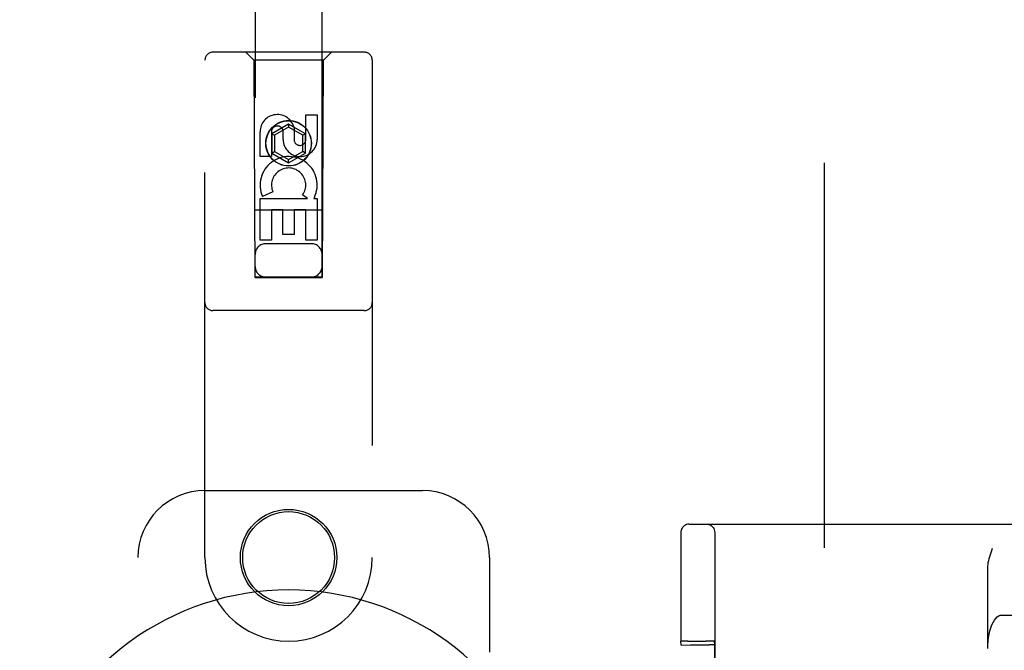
# Model space of a CAD drawing. Header units: inches. Extents: x 0 to 262, y 0 to 169.
# Tile 13 of 83: x 75.5 to 79.17, y 87.85 to 90.21. Entities that reach past the tile are written whole.
import ezdxf

# ---------------------------------------------------------------- set-up
doc = ezdxf.new("R2010")
doc.units = ezdxf.units.IN
doc.header["$LTSCALE"] = 14.384615
doc.header["$MEASUREMENT"] = 0
doc.linetypes.add('HIDDEN', pattern=[0.2, 0.1, -0.1])
doc.layers.add('DEFAULT_2', color=8, linetype='HIDDEN')
doc.layers.add('SECONDARY_LH_DOOR_ASSEMBLY', color=7, linetype='CONTINUOUS')

msp = doc.modelspace()

# ---------------------------------------------------------------- linework, layer by layer
at = {"layer": 'DEFAULT_2', "color": 8, "linetype": 'HIDDEN'}
for p, q in [((78.5024, 56.5889), (78.5024, 117.5589)), ((77.998, 88.3239), (79.3829, 88.3239)), ((78.0932, 88.2929), (78.0932, 85.6049)), ((77.9668, 88.2815), (77.9667, 88.2517)), ((77.9669, 88.2879), (77.9668, 88.2815)), ((77.967, 88.292), (77.9669, 88.2903)), ((77.9669, 88.2903), (77.9669, 88.2879)), ((77.9667, 88.2517), (77.9662, 87.8859)), ((79.1125, 87.8589), (79.1125, 88.1604)), ((79.165, 87.9839), (80.0308, 87.9839)), ((77.9679, 87.872), (77.9662, 87.8859)), ((77.9679, 87.872), (78.0027, 87.8733)), ((77.9679, 86.0258), (77.9679, 87.872)), ((77.9831, 87.8863), (77.9752, 87.8862)), ((77.9922, 87.8864), (77.9831, 87.8863)), ((77.9922, 87.8864), (78.0601, 87.8864)), ((78.0027, 86.0245), (78.0027, 87.8733)), ((78.0027, 87.8733), (78.0727, 87.8733)), ((78.0696, 87.8864), (78.0601, 87.8864)), ((78.0912, 87.8859), (78.0927, 87.873)), ((78.0927, 87.873), (78.0927, 86.0248))]:
    msp.add_line(p, q, dxfattribs=at)
for points in [[(77.998, 88.3239), (77.9925, 88.3234), (77.9875, 88.3221), (77.9835, 88.3203), (77.9798, 88.318), (77.9762, 88.3149), (77.9731, 88.3114), (77.971, 88.3081), (77.9694, 88.3049), (77.9682, 88.3014), (77.9675, 88.2984), (77.9672, 88.2966), (77.9671, 88.2954), (77.9671, 88.2946), (77.967, 88.2941), (77.967, 88.2937), (77.967, 88.2933), (77.967, 88.2929), (77.967, 88.292)], [(78.0622, 88.3239), (78.067, 88.3235), (78.0717, 88.3224), (78.0762, 88.3205), (78.0804, 88.318), (78.0841, 88.3148), (78.0872, 88.3111), (78.0898, 88.307), (78.0916, 88.3025), (78.0928, 88.2977), (78.0932, 88.2929)], [(79.1125, 88.1604), (79.1127, 88.1669), (79.1134, 88.1736), (79.1144, 88.1805), (79.1159, 88.1875), (79.1177, 88.1948), (79.1198, 88.2022), (79.1222, 88.2099), (79.1248, 88.2177), (79.1276, 88.2257), (79.1306, 88.2339)], [(79.1125, 87.8589), (79.1128, 87.873), (79.1138, 87.8867), (79.1154, 87.9002), (79.1177, 87.9131), (79.1205, 87.9254), (79.1239, 87.9368), (79.1279, 87.9473), (79.1323, 87.9566), (79.1371, 87.9647), (79.1422, 87.9715), (79.1477, 87.9769), (79.1533, 87.9808), (79.1591, 87.9831), (79.165, 87.9839)], [(77.9752, 87.8862), (77.9721, 87.8862), (77.9695, 87.8861), (77.9677, 87.886), (77.9665, 87.8859), (77.9662, 87.8859)], [(78.0912, 87.8859), (78.0908, 87.8859), (78.0896, 87.886), (78.0878, 87.8861), (78.0852, 87.8862), (78.082, 87.8862), (78.0783, 87.8863), (78.0696, 87.8864)]]:
    msp.add_lwpolyline(points, dxfattribs=at)
msp.add_ellipse((78.0727, 87.873), major_axis=(0.02, 0), ratio=0.017455, start_param=0.002136, end_param=1.572932, dxfattribs=at)
at = {"layer": 'SECONDARY_LH_DOOR_ASSEMBLY', "color": 8, "linetype": 'HIDDEN'}
for p, q in [((76.3774, 117.2464), (76.3774, 89.2446)), ((76.6274, 89.2446), (76.6274, 117.2464)), ((76.7849, 90.0864), (76.2199, 90.0864)), ((76.3724, 90.0564), (76.3424, 90.0864)), ((76.6324, 90.0564), (76.6624, 90.0864)), ((76.1899, 88.1989), (76.1899, 90.0564)), ((76.3724, 90.0564), (76.3759, 89.2464)), ((76.6324, 90.0564), (76.3724, 90.0564)), ((76.6289, 89.2464), (76.6324, 90.0564)), ((76.8149, 90.0564), (76.8149, 88.1989)), ((76.5665, 89.7605), (76.5665, 89.853)), ((76.5665, 89.853), (76.6089, 89.853)), ((76.6089, 89.853), (76.6089, 89.7605)), ((76.5024, 89.8183), (76.4399, 89.7822)), ((76.5024, 89.8067), (76.4499, 89.7764)), ((76.5024, 89.8183), (76.5024, 89.8067)), ((76.5649, 89.7822), (76.5024, 89.8183)), ((76.5549, 89.7764), (76.5024, 89.8067)), ((76.523, 89.8029), (76.523, 89.7566)), ((76.3957, 89.6967), (76.3957, 89.7891)), ((76.4382, 89.7891), (76.4382, 89.6967)), ((76.4399, 89.7822), (76.4399, 89.71)), ((76.4399, 89.7822), (76.4499, 89.7764)), ((76.4499, 89.7764), (76.4499, 89.7158)), ((76.482, 89.7605), (76.482, 89.789)), ((76.5649, 89.7822), (76.5549, 89.7764)), ((76.5549, 89.7158), (76.5549, 89.7764)), ((76.5649, 89.71), (76.5649, 89.7822)), ((76.4382, 89.6967), (76.3957, 89.6967)), ((76.4399, 89.71), (76.4499, 89.7158)), ((76.4399, 89.71), (76.5024, 89.6739)), ((76.4499, 89.7158), (76.5024, 89.6855)), ((76.5024, 89.6855), (76.5549, 89.7158)), ((76.5024, 89.6739), (76.5649, 89.71)), ((76.5649, 89.71), (76.5549, 89.7158)), ((76.5024, 89.6739), (76.5024, 89.6855)), ((76.4438, 89.5648), (76.4047, 89.5478)), ((76.5733, 89.5404), (76.5548, 89.5534)), ((76.5984, 89.5439), (76.5967, 89.5404)), ((76.3957, 89.3843), (76.3957, 89.5404)), ((76.3957, 89.5404), (76.5733, 89.5404)), ((76.5967, 89.5404), (76.6089, 89.5404)), ((76.6089, 89.5404), (76.6089, 89.3843)), ((76.6299, 89.4964), (76.3748, 89.4964)), ((76.4382, 89.4978), (76.4382, 89.3843)), ((76.4806, 89.4978), (76.4382, 89.4978)), ((76.4806, 89.4056), (76.4806, 89.4978)), ((76.523, 89.4978), (76.523, 89.4056)), ((76.5665, 89.4978), (76.523, 89.4978)), ((76.5665, 89.3843), (76.5665, 89.4978)), ((76.523, 89.4056), (76.4806, 89.4056)), ((76.4382, 89.3843), (76.3957, 89.3843)), ((76.5874, 89.3714), (76.4174, 89.3714)), ((76.6089, 89.3843), (76.5665, 89.3843)), ((76.3759, 89.2464), (76.6289, 89.2464)), ((76.3774, 89.2477), (76.6274, 89.2477)), ((76.3774, 89.2446), (76.6274, 89.2446)), ((76.7849, 89.1214), (76.2199, 89.1214)), ((76.1899, 88.4489), (77.0024, 88.4489)), ((75.9399, 85.9489), (75.9399, 88.1989)), ((77.2524, 88.1989), (77.2524, 87.8457))]:
    msp.add_line(p, q, dxfattribs=at)
for centre, radius in [((76.5024, 89.7464), 0.085), ((76.5024, 89.7464), 0.0845), ((76.5024, 88.1989), 0.18), ((76.5024, 88.1989), 0.1715)]:
    msp.add_circle(centre, radius, dxfattribs=at)
for centre, radius, start, end in [((76.2199, 90.0564), 0.03, 90, 180), ((76.7849, 90.0564), 0.03, 0, 90), ((76.4601, 89.7892), 0.0644, 12.2995, 180.0775), ((76.4601, 89.7891), 0.0219, 359.9011, 180), ((76.5455, 89.7605), 0.0635, 180, 360), ((76.5446, 89.7605), 0.0219, 190.307, 360), ((76.5025, 89.5902), 0.1065, 334.2636, 203.4027), ((76.5025, 89.5902), 0.0639, 324.8895, 203.4026), ((76.4174, 89.3314), 0.04, 90, 180), ((76.5874, 89.3314), 0.04, 0, 90), ((76.4174, 89.2864), 0.04, 180, 270), ((76.5874, 89.2864), 0.04, 270, 360), ((76.2199, 89.1514), 0.03, 180, 270), ((76.7849, 89.1514), 0.03, 270, 360), ((76.1899, 88.1989), 0.25, 90, 180), ((77.0024, 88.1989), 0.25, 0, 90), ((76.5024, 88.1989), 0.3125, 180, 360)]:
    msp.add_arc(centre, radius, start, end, dxfattribs=at)
at = {"layer": 'SECONDARY_LH_DOOR_ASSEMBLY', "color": 7, "linetype": 'Continuous'}
msp.add_arc((76.5024, 87.0739), 1.0039, 305.5066, 234.4934, dxfattribs=at)

doc.saveas('drawing.dxf')
